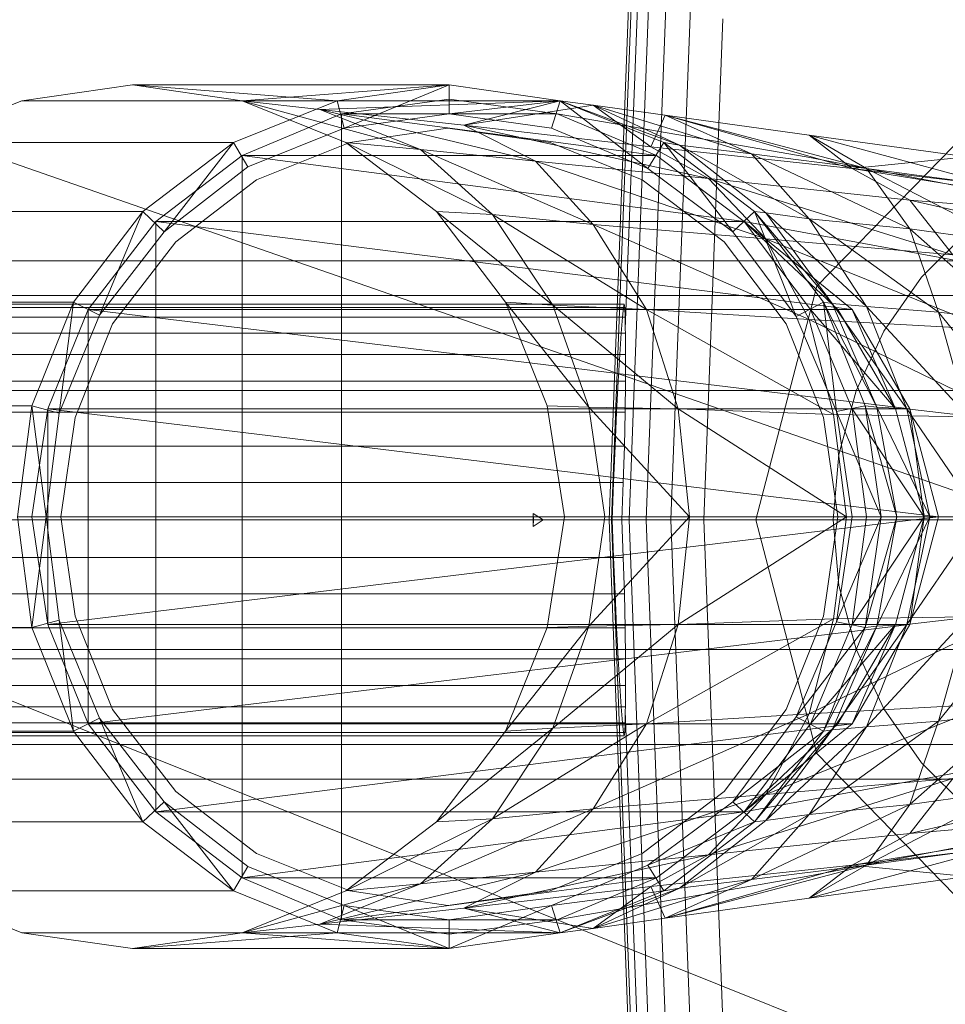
# Model space of a CAD drawing. Header units: metres. Extents: x 397.7 to 427.5, y 12.7 to 28.4.
# Tile 39 of 126: x 404.4987 to 404.563, y 27.2566 to 27.325. Entities that reach past the tile are written whole.
import ezdxf

# ---------------------------------------------------------------- set-up
doc = ezdxf.new("R2010")
doc.units = ezdxf.units.M
doc.layers.add('02_MOBILIARIO', color=7, linetype='Continuous', lineweight=18)
doc.layers.add('A-DETL-____-MBND', color=7, linetype='Continuous', lineweight=18)

# ---------------------------------------------------------------- blocks, each defined once
blk = doc.blocks.new('Family - Rentamans P5-151781-08_TEL_P5')
at = {"layer": 'A-DETL-____-MBND', "color": 253, "true_color": 0xaaaaaa}
for p, q in [((0.072869, 0.182758), (0.075845, 0.260961)), ((0.073043, 0.182758), (0.075975, 0.259811)), ((0.074, 0.196014), (0.076315, 0.256826)), ((0.074262, 0.182758), (0.076889, 0.251774)), ((0.075451, 0.182758), (0.07778, 0.243939)), ((0.077172, 0.182758), (0.079069, 0.232599)), ((0, 0.218497), (0.102728, 0.182758)), ((0.07945, 0.182758), (0.080775, 0.217586)), ((0.039771, 0.212986), (0.032072, 0.211886)), ((0.039771, 0.212986), (0.061771, 0.212986)), ((0.047372, 0.211886), (0.039771, 0.212986)), ((0.039771, 0.212986), (0.053972, 0.211886)), ((0.047372, 0.211886), (0.061771, 0.212986)), ((0.053972, 0.211886), (0.061771, 0.212986)), ((0.061771, 0.212986), (0.054472, 0.209986)), ((0.061771, 0.212986), (0.069472, 0.211886)), ((0.061771, 0.212986), (0.061771, 0.210986)), ((0.032072, 0.211886), (0.024872, 0.208986)), ((0.032072, 0.211886), (0.053972, 0.211886)), ((0.046771, 0.208986), (0.053972, 0.211886)), ((0.054572, 0.208986), (0.047372, 0.211886)), ((0.047372, 0.211886), (0.059771, 0.208486)), ((0.047372, 0.211886), (0.052771, 0.211287)), ((0.047372, 0.211886), (0.069472, 0.211886)), ((0.069472, 0.211886), (0.052771, 0.211287)), ((0.053972, 0.211886), (0.054472, 0.209986)), ((0.061771, 0.211986), (0.054271, 0.210986)), ((0.061771, 0.211986), (0.054271, 0.210986)), ((0.061771, 0.211986), (0.054271, 0.210986)), ((0.069271, 0.210986), (0.061771, 0.211986)), ((0.069271, 0.210986), (0.061771, 0.211986)), ((0.069271, 0.210986), (0.061771, 0.211986)), ((0.069271, 0.210986), (0.061771, 0.211986)), ((0.061771, 0.210986), (0.069472, 0.211886)), ((0.069472, 0.211886), (0.062771, 0.210186)), ((0.071771, 0.211587), (0.062771, 0.210186)), ((0.069472, 0.211886), (0.068872, 0.209986)), ((0.068872, 0.209986), (0.069472, 0.211886)), ((0.069472, 0.211886), (0.075572, 0.207186)), ((0.076672, 0.208986), (0.069472, 0.211886)), ((0.069472, 0.211886), (0.071771, 0.211587)), ((0.069472, 0.211886), (0.077771, 0.208787)), ((0.069472, 0.211886), (0.076672, 0.208986)), ((0.069472, 0.211886), (0.076672, 0.208986)), ((0.077771, 0.208787), (0.071771, 0.211587)), ((0.071771, 0.211587), (0.075771, 0.208686)), ((0.082771, 0.208186), (0.071771, 0.211587)), ((0.071771, 0.211587), (0.076771, 0.210886)), ((0.054271, 0.210986), (0.047372, 0.208087)), ((0.054271, 0.210986), (0.047372, 0.208087)), ((0.054271, 0.210986), (0.047372, 0.208087)), ((0.052771, 0.211287), (0.059771, 0.208486)), ((0.052771, 0.211287), (0.067771, 0.207686)), ((0.062771, 0.210186), (0.052771, 0.211287)), ((0.054271, 0.210986), (0.069271, 0.210986)), ((0.054271, 0.210986), (0.076172, 0.208087)), ((0.054271, 0.210986), (0.054271, 0.154986)), ((0.054472, 0.209986), (0.061771, 0.210986)), ((0.054472, 0.209986), (0.061771, 0.210986)), ((0.061771, 0.210986), (0.068872, 0.209986)), ((0.061771, 0.210986), (0.068872, 0.209986)), ((0.076172, 0.208087), (0.069271, 0.210986)), ((0.069271, 0.210986), (0.076172, 0.208087)), ((0.076172, 0.208087), (0.069271, 0.210986)), ((0.076172, 0.208087), (0.069271, 0.210986)), ((0.069271, 0.210986), (0.086572, 0.207986)), ((0.086572, 0.207986), (0.069271, 0.210986)), ((0.069271, 0.210986), (0.076172, 0.208087)), ((0.076172, 0.208087), (0.069271, 0.210986)), ((0.076172, 0.208087), (0.069271, 0.210986)), ((0.076771, 0.210886), (0.075771, 0.208686)), ((0.082771, 0.208186), (0.076771, 0.210886)), ((0.076771, 0.210886), (0.089771, 0.207186)), ((0.090771, 0.207186), (0.076771, 0.210886)), ((0.076771, 0.210886), (0.086771, 0.209486)), ((0.087299, 0.198992), (0.098881, 0.210876)), ((0.098881, 0.210876), (0.087299, 0.198992)), ((0.062771, 0.210186), (0.067771, 0.207686)), ((0.062771, 0.210186), (0.079771, 0.206486)), ((0.075771, 0.208686), (0.062771, 0.210186)), ((0.047771, 0.207287), (0.054472, 0.209986)), ((0.047771, 0.207287), (0.054472, 0.209986)), ((0.061672, 0.209986), (0.054872, 0.208986)), ((0.054872, 0.208986), (0.061672, 0.209986)), ((0.068771, 0.208986), (0.061672, 0.209986)), ((0.061672, 0.209986), (0.068771, 0.208986)), ((0.068872, 0.209986), (0.075572, 0.207186)), ((0.068872, 0.209986), (0.075572, 0.207186)), ((0.086771, 0.209486), (0.089771, 0.207186)), ((0.090771, 0.207186), (0.086771, 0.209486)), ((0.086771, 0.209486), (0.097771, 0.207986)), ((0.099771, 0.205986), (0.086771, 0.209486)), ((0.024872, 0.208986), (0.046771, 0.208986)), ((0.040472, 0.204186), (0.046771, 0.208986)), ((0.046771, 0.208986), (0.041972, 0.202787)), ((0.046771, 0.208986), (0.047771, 0.207287)), ((0.054872, 0.208986), (0.048372, 0.206386)), ((0.048372, 0.206386), (0.054872, 0.208986)), ((0.060872, 0.204186), (0.054572, 0.208986)), ((0.054572, 0.208986), (0.064771, 0.203986)), ((0.054572, 0.208986), (0.059771, 0.208486)), ((0.075172, 0.206386), (0.068771, 0.208986)), ((0.068771, 0.208986), (0.075172, 0.206386)), ((0.075572, 0.207186), (0.076672, 0.208986)), ((0.075771, 0.208686), (0.079771, 0.206486)), ((0.075771, 0.208686), (0.089771, 0.207186)), ((0.081472, 0.202787), (0.076672, 0.208986)), ((0.082972, 0.204186), (0.076672, 0.208986)), ((0.076672, 0.208986), (0.077771, 0.208787)), ((0.082972, 0.204186), (0.076672, 0.208986)), ((0.076672, 0.208986), (0.082972, 0.204186)), ((0.077771, 0.208787), (0.082771, 0.208186)), ((0.083771, 0.204087), (0.077771, 0.208787)), ((0.077771, 0.208787), (0.086771, 0.203686)), ((0.047372, 0.208087), (0.041372, 0.203486)), ((0.047372, 0.208087), (0.041372, 0.203486)), ((0.047372, 0.208087), (0.041372, 0.203486)), ((0.047372, 0.208087), (0.076172, 0.208087)), ((0.047372, 0.208087), (0.082271, 0.203486)), ((0.047372, 0.208087), (0.047372, 0.157886)), ((0.059771, 0.208486), (0.064771, 0.203986)), ((0.059771, 0.208486), (0.071771, 0.203287)), ((0.059771, 0.208486), (0.067771, 0.207686)), ((0.076172, 0.208087), (0.082271, 0.203486)), ((0.082271, 0.203486), (0.076172, 0.208087)), ((0.082271, 0.203486), (0.076172, 0.208087)), ((0.082271, 0.203486), (0.076172, 0.208087)), ((0.076172, 0.208087), (0.082271, 0.203486)), ((0.082271, 0.203486), (0.076172, 0.208087)), ((0.082271, 0.203486), (0.076172, 0.208087)), ((0.086771, 0.203686), (0.082771, 0.208186)), ((0.082771, 0.208186), (0.090771, 0.207186)), ((0.093771, 0.202986), (0.082771, 0.208186)), ((0.086572, 0.207986), (0.138572, 0.197986)), ((0.086572, 0.207986), (0.138572, 0.197986)), ((0.097771, 0.207986), (0.089771, 0.207186)), ((0.041972, 0.202787), (0.047771, 0.207287)), ((0.041972, 0.202787), (0.047771, 0.207287)), ((0.067771, 0.207686), (0.071771, 0.203287)), ((0.067771, 0.207686), (0.083771, 0.202287)), ((0.067771, 0.207686), (0.079771, 0.206486)), ((0.075572, 0.207186), (0.081472, 0.202787)), ((0.075572, 0.207186), (0.081472, 0.202787)), ((0.089771, 0.207186), (0.093771, 0.204986)), ((0.089771, 0.207186), (0.113771, 0.203287)), ((0.089771, 0.207186), (0.110771, 0.204686)), ((0.093771, 0.202986), (0.090771, 0.207186)), ((0.090771, 0.207186), (0.099771, 0.205986)), ((0.100771, 0.201986), (0.090771, 0.207186)), ((0.048372, 0.206386), (0.042771, 0.202087)), ((0.042771, 0.202087), (0.048372, 0.206386)), ((0.080872, 0.202087), (0.075172, 0.206386)), ((0.075172, 0.206386), (0.080872, 0.202087)), ((0.079771, 0.206486), (0.083771, 0.202287)), ((0.079771, 0.206486), (0.096771, 0.201186)), ((0.079771, 0.206486), (0.093771, 0.204986)), ((0.093771, 0.204986), (0.096771, 0.201186)), ((0.093771, 0.204986), (0.117771, 0.199486)), ((0.113771, 0.203287), (0.093771, 0.204986)), ((0.018572, 0.204186), (0.040472, 0.204186)), ((0.035672, 0.197886), (0.040472, 0.204186)), ((0.040472, 0.204186), (0.037472, 0.196986)), ((0.040472, 0.204186), (0.041972, 0.202787)), ((0.065672, 0.197886), (0.060872, 0.204186)), ((0.060872, 0.204186), (0.068972, 0.197686)), ((0.060872, 0.204186), (0.064771, 0.203986)), ((0.064771, 0.203986), (0.068972, 0.197686)), ((0.064771, 0.203986), (0.075472, 0.197386)), ((0.064771, 0.203986), (0.071771, 0.203287)), ((0.081472, 0.202787), (0.082972, 0.204186)), ((0.085872, 0.196886), (0.082972, 0.204186)), ((0.087771, 0.197886), (0.082972, 0.204186)), ((0.082972, 0.204186), (0.083771, 0.204087)), ((0.087771, 0.197886), (0.082972, 0.204186)), ((0.082972, 0.204186), (0.087771, 0.197886)), ((0.082972, 0.204186), (0.088372, 0.197787)), ((0.083771, 0.204087), (0.086771, 0.203686)), ((0.088372, 0.197787), (0.083771, 0.204087)), ((0.083771, 0.204087), (0.090771, 0.197587)), ((0.041372, 0.203486), (0.036672, 0.197386)), ((0.041372, 0.203486), (0.036672, 0.197386)), ((0.041372, 0.203486), (0.036672, 0.197386)), ((0.041372, 0.203486), (0.082271, 0.203486)), ((0.041372, 0.203486), (0.089771, 0.197386)), ((0.041372, 0.203486), (0.041372, 0.162486)), ((0.071771, 0.203287), (0.075472, 0.197386)), ((0.071771, 0.203287), (0.086771, 0.196686)), ((0.071771, 0.203287), (0.083771, 0.202287)), ((0.089771, 0.197386), (0.082271, 0.203486)), ((0.088771, 0.197386), (0.082271, 0.203486)), ((0.088771, 0.197386), (0.082271, 0.203486)), ((0.138271, 0.193186), (0.082271, 0.203486)), ((0.138271, 0.193186), (0.082271, 0.203486)), ((0.086872, 0.197386), (0.082271, 0.203486)), ((0.088771, 0.197386), (0.082271, 0.203486)), ((0.088771, 0.197386), (0.082271, 0.203486)), ((0.086771, 0.203686), (0.093771, 0.202986)), ((0.090771, 0.197587), (0.086771, 0.203686)), ((0.086771, 0.203686), (0.095771, 0.197186)), ((0.037472, 0.196986), (0.041972, 0.202787)), ((0.037472, 0.196986), (0.041972, 0.202787)), ((0.081472, 0.202787), (0.085872, 0.196886)), ((0.081472, 0.202787), (0.085872, 0.196886)), ((0.095771, 0.197186), (0.093771, 0.202986)), ((0.093771, 0.202986), (0.100771, 0.201986)), ((0.100972, 0.196587), (0.093771, 0.202986)), ((0.094593, 0.199631), (0.097828, 0.202867)), ((0.094593, 0.199631), (0.097828, 0.202867)), ((0.042771, 0.202087), (0.038372, 0.196386)), ((0.038372, 0.196386), (0.042771, 0.202087)), ((0.085172, 0.196386), (0.080872, 0.202087)), ((0.080872, 0.202087), (0.085172, 0.196386)), ((0.083771, 0.202287), (0.086771, 0.196686)), ((0.083771, 0.202287), (0.099372, 0.195986)), ((0.083771, 0.202287), (0.096771, 0.201186)), ((0.114701, 0.200758), (0.02, 0.200758)), ((0.091968, 0.195883), (0.094593, 0.199631)), ((0.091968, 0.195883), (0.094593, 0.199631)), ((0.08306, 0.182758), (0.087299, 0.198992)), ((0.087299, 0.198992), (0.08306, 0.182758)), ((0.013771, 0.197886), (0.035672, 0.197886)), ((0.02, 0.198347), (0.105701, 0.198347)), ((0.105701, 0.198347), (0.02, 0.198347)), ((0.024162, 0.197758), (0.073934, 0.197758)), ((0.032771, 0.190686), (0.035672, 0.197886)), ((0.035672, 0.197886), (0.034672, 0.190186)), ((0.035672, 0.197886), (0.037472, 0.196986)), ((0.068972, 0.197686), (0.065672, 0.197886)), ((0.071472, 0.190587), (0.065672, 0.197886)), ((0.068572, 0.190686), (0.065672, 0.197886)), ((0.073876, 0.19753), (0.073934, 0.197758)), ((0.073934, 0.197758), (0.073975, 0.19753)), ((0.085872, 0.196886), (0.087771, 0.197886)), ((0.088672, 0.190287), (0.087771, 0.197886)), ((0.090672, 0.190686), (0.087771, 0.197886)), ((0.087771, 0.197886), (0.088372, 0.197787)), ((0.090672, 0.190686), (0.087771, 0.197886)), ((0.087771, 0.197886), (0.090672, 0.190686)), ((0.087771, 0.197886), (0.091472, 0.190587)), ((0.088372, 0.197787), (0.090771, 0.197587)), ((0.091472, 0.190587), (0.088372, 0.197787)), ((0.088372, 0.197787), (0.093572, 0.190486)), ((0.073975, 0.19753), (0.024162, 0.19753)), ((0.024162, 0.19753), (0.073876, 0.19753)), ((0.036672, 0.197386), (0.033872, 0.190486)), ((0.036672, 0.197386), (0.033872, 0.190486)), ((0.036672, 0.197386), (0.033872, 0.190486)), ((0.036672, 0.197386), (0.089771, 0.197386)), ((0.036672, 0.197386), (0.093771, 0.190486)), ((0.036672, 0.197386), (0.036672, 0.168587)), ((0.068972, 0.197686), (0.071472, 0.190587)), ((0.075472, 0.197386), (0.068972, 0.197686)), ((0.068972, 0.197686), (0.077672, 0.190486)), ((0.073802, 0.196854), (0.073876, 0.19753)), ((0.073975, 0.19753), (0.073998, 0.196854)), ((0.075472, 0.197386), (0.077672, 0.190486)), ((0.086771, 0.196686), (0.075472, 0.197386)), ((0.075472, 0.197386), (0.088472, 0.190087)), ((0.089771, 0.190486), (0.086872, 0.197386)), ((0.092771, 0.190486), (0.086872, 0.197386)), ((0.086872, 0.197386), (0.088771, 0.197386)), ((0.089771, 0.197386), (0.088771, 0.197386)), ((0.092771, 0.190486), (0.088771, 0.197386)), ((0.092771, 0.190486), (0.088771, 0.197386)), ((0.093771, 0.190486), (0.089771, 0.197386)), ((0.089771, 0.197386), (0.092771, 0.190486)), ((0.090771, 0.197587), (0.095771, 0.197186)), ((0.093572, 0.190486), (0.090771, 0.197587)), ((0.090771, 0.197587), (0.097771, 0.189986)), ((0.095771, 0.197186), (0.100972, 0.196587)), ((0.097771, 0.189986), (0.095771, 0.197186)), ((0.095771, 0.197186), (0.101771, 0.189686)), ((0.024162, 0.196854), (0.073998, 0.196854)), ((0.024162, 0.196854), (0.073802, 0.196854)), ((0.034672, 0.190186), (0.037472, 0.196986)), ((0.034672, 0.190186), (0.037472, 0.196986)), ((0.038372, 0.196386), (0.035771, 0.189886)), ((0.035771, 0.189886), (0.038372, 0.196386)), ((0.073715, 0.195748), (0.073802, 0.196854)), ((0.073998, 0.196854), (0.074, 0.196014)), ((0.087771, 0.189886), (0.085172, 0.196386)), ((0.085172, 0.196386), (0.087771, 0.189886)), ((0.085872, 0.196886), (0.088672, 0.190287)), ((0.085872, 0.196886), (0.088672, 0.190287)), ((0.086771, 0.196686), (0.088472, 0.190087)), ((0.099372, 0.195986), (0.086771, 0.196686)), ((0.086771, 0.196686), (0.100771, 0.189886)), ((0.024162, 0.195748), (0.07401, 0.195748)), ((0.024162, 0.195748), (0.073715, 0.195748)), ((0.073617, 0.194249), (0.073715, 0.195748)), ((0.07401, 0.195748), (0.074, 0.196014)), ((0.07401, 0.195748), (0.074026, 0.194249)), ((0.090035, 0.191736), (0.091968, 0.195883)), ((0.090035, 0.191736), (0.091968, 0.195883)), ((0.024162, 0.194249), (0.073617, 0.194249)), ((0.024162, 0.194249), (0.074026, 0.194249)), ((0.073512, 0.1924), (0.073617, 0.194249)), ((0.074026, 0.194249), (0.074018, 0.1924)), ((0.024162, 0.1924), (0.073512, 0.1924)), ((0.024162, 0.1924), (0.074018, 0.1924)), ((0.073401, 0.190258), (0.073512, 0.1924)), ((0.074018, 0.1924), (0.073988, 0.190258)), ((0.099113, 0.191758), (0.02, 0.191758)), ((0.099113, 0.191758), (0.02, 0.191758)), ((0.08885, 0.187316), (0.090035, 0.191736)), ((0.08885, 0.187316), (0.090035, 0.191736)), ((0.010872, 0.190686), (0.032771, 0.190686)), ((0.024162, 0.190258), (0.073401, 0.190258)), ((0.024162, 0.190258), (0.073988, 0.190258)), ((0.031771, 0.182986), (0.032771, 0.190686)), ((0.032771, 0.190686), (0.034672, 0.190186)), ((0.032771, 0.190686), (0.033771, 0.182986)), ((0.033872, 0.190486), (0.032771, 0.182986)), ((0.033872, 0.190486), (0.032771, 0.182986)), ((0.033872, 0.190486), (0.032771, 0.182986)), ((0.033771, 0.182986), (0.034672, 0.190186)), ((0.033771, 0.182986), (0.034672, 0.190186)), ((0.033872, 0.190486), (0.093771, 0.190486)), ((0.033872, 0.190486), (0.095771, 0.182986)), ((0.033872, 0.190486), (0.033872, 0.175486)), ((0.071472, 0.190587), (0.068572, 0.190686)), ((0.069771, 0.182986), (0.068572, 0.190686)), ((0.077672, 0.190486), (0.071472, 0.190587)), ((0.071472, 0.190587), (0.072572, 0.182986)), ((0.078472, 0.182986), (0.071472, 0.190587)), ((0.07329, 0.187888), (0.073401, 0.190258)), ((0.073988, 0.190258), (0.073936, 0.187888)), ((0.077672, 0.190486), (0.078472, 0.182986)), ((0.088472, 0.190087), (0.077672, 0.190486)), ((0.077672, 0.190486), (0.089372, 0.182986)), ((0.088672, 0.190287), (0.090672, 0.190686)), ((0.088672, 0.190287), (0.091771, 0.182986)), ((0.088672, 0.190287), (0.089771, 0.182986)), ((0.088672, 0.190287), (0.089771, 0.182986)), ((0.090771, 0.182986), (0.089771, 0.190486)), ((0.094771, 0.182986), (0.089771, 0.190486)), ((0.089771, 0.190486), (0.092771, 0.190486)), ((0.091771, 0.182986), (0.090672, 0.190686)), ((0.090672, 0.190686), (0.091472, 0.190587)), ((0.091771, 0.182986), (0.090672, 0.190686)), ((0.090672, 0.190686), (0.091771, 0.182986)), ((0.090672, 0.190686), (0.092872, 0.182986)), ((0.091472, 0.190587), (0.093572, 0.190486)), ((0.092872, 0.182986), (0.091472, 0.190587)), ((0.091472, 0.190587), (0.095172, 0.182986)), ((0.093771, 0.190486), (0.092771, 0.190486)), ((0.094771, 0.182986), (0.092771, 0.190486)), ((0.094771, 0.182986), (0.092771, 0.190486)), ((0.093572, 0.190486), (0.097771, 0.189986)), ((0.095172, 0.182986), (0.093572, 0.190486)), ((0.093572, 0.190486), (0.098672, 0.182986)), ((0.095771, 0.182986), (0.093771, 0.190486)), ((0.093771, 0.190486), (0.094771, 0.182986)), ((0.035771, 0.189886), (0.034771, 0.182986)), ((0.034771, 0.182986), (0.035771, 0.189886)), ((0.088771, 0.182986), (0.087771, 0.189886)), ((0.087771, 0.189886), (0.088771, 0.182986)), ((0.088472, 0.190087), (0.089372, 0.182986)), ((0.100771, 0.189886), (0.088472, 0.190087)), ((0.024162, 0.187888), (0.07329, 0.187888)), ((0.024162, 0.187888), (0.073936, 0.187888)), ((0.073181, 0.185363), (0.07329, 0.187888)), ((0.073936, 0.187888), (0.073863, 0.185363)), ((0.088451, 0.182758), (0.08885, 0.187316)), ((0.088451, 0.182758), (0.08885, 0.187316)), ((0.024162, 0.185363), (0.073181, 0.185363)), ((0.073863, 0.185363), (0.024162, 0.185363)), ((0.073078, 0.182758), (0.073181, 0.185363)), ((0.073863, 0.185363), (0.073771, 0.182758)), ((0, 0.182758), (0.102728, 0.141568)), ((0.102728, 0.182758), (0, 0.182758)), ((0.096701, 0.182758), (0.02, 0.182758)), ((0.096701, 0.182758), (0.02, 0.182758)), ((0.024162, 0.182758), (0.073078, 0.182758)), ((0.073771, 0.182758), (0.024162, 0.182758)), ((0.031771, 0.182986), (0.033771, 0.182986)), ((0.031771, 0.182986), (0.032771, 0.175287)), ((0.032771, 0.182986), (0.095771, 0.182986)), ((0.032771, 0.182986), (0.033872, 0.175486)), ((0.032771, 0.175287), (0.033771, 0.182986)), ((0.032771, 0.182986), (0.033872, 0.175486)), ((0.032771, 0.182986), (0.033872, 0.175486)), ((0.034672, 0.175787), (0.033771, 0.182986)), ((0.034672, 0.175787), (0.033771, 0.182986)), ((0.033872, 0.175486), (0.095771, 0.182986)), ((0.035771, 0.176087), (0.034771, 0.182986)), ((0.034771, 0.182986), (0.035771, 0.176087)), ((0.067602, 0.182758), (0.067598, 0.183209)), ((0.067598, 0.183209), (0.067615, 0.182758)), ((0.068291, 0.182758), (0.067598, 0.183209)), ((0.067615, 0.182758), (0.067598, 0.182307)), ((0.067598, 0.182307), (0.067602, 0.182758)), ((0.068291, 0.182758), (0.067598, 0.182307)), ((0.068291, 0.182758), (0.067602, 0.182758)), ((0.067615, 0.182758), (0.068291, 0.182758)), ((0.068572, 0.175287), (0.069771, 0.182986)), ((0.072572, 0.182986), (0.069771, 0.182986)), ((0.078472, 0.182986), (0.071472, 0.175386)), ((0.071472, 0.175386), (0.072572, 0.182986)), ((0.078472, 0.182986), (0.072572, 0.182986)), ((0.075845, 0.104556), (0.072869, 0.182758)), ((0.073043, 0.182758), (0.072869, 0.182758)), ((0.075975, 0.105705), (0.073043, 0.182758)), ((0.073078, 0.182757), (0.073043, 0.182757)), ((0.073181, 0.180153), (0.073078, 0.182758)), ((0.074262, 0.182758), (0.073771, 0.182758)), ((0.073771, 0.182758), (0.073863, 0.180153)), ((0.076889, 0.113742), (0.074262, 0.182758)), ((0.075451, 0.182758), (0.074262, 0.182758)), ((0.07778, 0.121577), (0.075451, 0.182758)), ((0.077172, 0.182758), (0.075451, 0.182758)), ((0.07945, 0.182758), (0.077172, 0.182759)), ((0.079069, 0.132917), (0.077172, 0.182758)), ((0.089372, 0.182986), (0.077672, 0.175486)), ((0.077672, 0.175486), (0.078472, 0.182986)), ((0.089372, 0.182986), (0.078472, 0.182986)), ((0.080775, 0.14793), (0.07945, 0.182758)), ((0.087299, 0.166524), (0.08306, 0.182758)), ((0.08306, 0.182758), (0.087299, 0.166524)), ((0.088771, 0.182986), (0.087771, 0.176087)), ((0.087771, 0.176087), (0.088771, 0.182986)), ((0.08885, 0.1782), (0.088451, 0.182758)), ((0.08885, 0.1782), (0.088451, 0.182758)), ((0.089372, 0.182986), (0.088472, 0.175886)), ((0.089771, 0.182986), (0.088672, 0.175686)), ((0.088672, 0.175686), (0.091771, 0.182986)), ((0.089771, 0.182986), (0.088672, 0.175686)), ((0.101771, 0.182986), (0.089372, 0.182986)), ((0.089771, 0.182986), (0.091771, 0.182986)), ((0.089771, 0.175486), (0.090771, 0.182986)), ((0.089771, 0.175486), (0.094771, 0.182986)), ((0.090672, 0.175287), (0.091771, 0.182986)), ((0.091771, 0.182986), (0.090672, 0.175287)), ((0.090672, 0.175287), (0.091771, 0.182986)), ((0.090672, 0.175287), (0.092872, 0.182986)), ((0.094771, 0.182986), (0.090771, 0.182986)), ((0.092872, 0.182986), (0.091472, 0.175386)), ((0.091472, 0.175386), (0.095172, 0.182986)), ((0.091771, 0.182986), (0.092872, 0.182986)), ((0.092771, 0.175486), (0.094771, 0.182986)), ((0.092771, 0.175486), (0.094771, 0.182986)), ((0.092872, 0.182986), (0.095172, 0.182986)), ((0.095172, 0.182986), (0.093572, 0.175486)), ((0.093572, 0.175486), (0.098672, 0.182986)), ((0.095771, 0.182986), (0.093771, 0.175486)), ((0.093771, 0.175486), (0.094771, 0.182986)), ((0.095771, 0.182986), (0.094771, 0.182986)), ((0.095172, 0.182986), (0.098672, 0.182986)), ((0.024162, 0.180153), (0.073181, 0.180153)), ((0.024162, 0.180153), (0.073863, 0.180153)), ((0.07329, 0.177628), (0.073181, 0.180153)), ((0.073863, 0.180153), (0.073936, 0.177628)), ((0.090035, 0.17378), (0.08885, 0.1782)), ((0.090035, 0.17378), (0.08885, 0.1782)), ((0.024162, 0.177628), (0.07329, 0.177628)), ((0.024162, 0.177628), (0.073936, 0.177628)), ((0.073401, 0.175258), (0.07329, 0.177628)), ((0.073936, 0.177628), (0.073988, 0.175258)), ((0.038372, 0.169587), (0.035771, 0.176087)), ((0.035771, 0.176087), (0.038372, 0.169587)), ((0.088472, 0.175886), (0.075472, 0.168587)), ((0.088472, 0.175886), (0.077672, 0.175486)), ((0.087771, 0.176087), (0.085172, 0.169587)), ((0.085172, 0.169587), (0.087771, 0.176087)), ((0.100771, 0.176087), (0.086771, 0.169287)), ((0.088472, 0.175886), (0.086771, 0.169287)), ((0.100771, 0.176087), (0.088472, 0.175886)), ((0.090771, 0.168386), (0.097771, 0.175986)), ((0.093572, 0.175486), (0.097771, 0.175986)), ((0.095771, 0.168787), (0.101771, 0.176287)), ((0.097771, 0.175986), (0.095771, 0.168787)), ((0.010872, 0.175287), (0.032771, 0.175287)), ((0.024162, 0.175258), (0.073401, 0.175258)), ((0.024162, 0.175258), (0.073988, 0.175258)), ((0.032771, 0.175287), (0.034672, 0.175787)), ((0.035672, 0.168087), (0.032771, 0.175287)), ((0.033872, 0.175486), (0.093771, 0.175486)), ((0.033872, 0.175486), (0.036672, 0.168587)), ((0.033872, 0.175486), (0.036672, 0.168587)), ((0.033872, 0.175486), (0.036672, 0.168587)), ((0.035672, 0.168087), (0.034672, 0.175787)), ((0.037472, 0.168986), (0.034672, 0.175787)), ((0.037472, 0.168986), (0.034672, 0.175787)), ((0.036672, 0.168587), (0.093771, 0.175486)), ((0.071472, 0.175386), (0.065672, 0.168087)), ((0.065672, 0.168087), (0.068572, 0.175287)), ((0.071472, 0.175386), (0.068572, 0.175287)), ((0.077672, 0.175486), (0.068972, 0.168287)), ((0.068972, 0.168287), (0.071472, 0.175386)), ((0.077672, 0.175486), (0.071472, 0.175386)), ((0.073512, 0.173116), (0.073401, 0.175258)), ((0.073988, 0.175258), (0.074018, 0.173116)), ((0.075472, 0.168587), (0.077672, 0.175486)), ((0.088672, 0.175686), (0.085872, 0.169087)), ((0.088672, 0.175686), (0.085872, 0.169087)), ((0.085872, 0.169087), (0.090672, 0.175287)), ((0.086872, 0.168587), (0.089771, 0.175486)), ((0.086872, 0.168587), (0.092771, 0.175486)), ((0.087771, 0.168087), (0.091472, 0.175386)), ((0.087771, 0.168087), (0.090672, 0.175287)), ((0.090672, 0.175287), (0.087771, 0.168087)), ((0.087771, 0.168087), (0.090672, 0.175287)), ((0.088372, 0.168186), (0.093572, 0.175486)), ((0.088372, 0.168186), (0.091472, 0.175386)), ((0.088672, 0.175686), (0.090672, 0.175287)), ((0.088771, 0.168587), (0.092771, 0.175486)), ((0.088771, 0.168587), (0.092771, 0.175486)), ((0.093771, 0.175486), (0.089771, 0.168587)), ((0.089771, 0.168587), (0.092771, 0.175486)), ((0.092771, 0.175486), (0.089771, 0.175486)), ((0.090672, 0.175287), (0.091472, 0.175386)), ((0.093572, 0.175486), (0.090771, 0.168386)), ((0.091472, 0.175386), (0.093572, 0.175486)), ((0.093771, 0.175486), (0.092771, 0.175486)), ((0.099113, 0.173758), (0.02, 0.173758)), ((0.099113, 0.173758), (0.02, 0.173758)), ((0.091968, 0.169633), (0.090035, 0.17378)), ((0.091968, 0.169633), (0.090035, 0.17378)), ((0.024162, 0.173116), (0.073512, 0.173116)), ((0.024162, 0.173116), (0.074018, 0.173116)), ((0.073617, 0.171267), (0.073512, 0.173116)), ((0.074018, 0.173116), (0.074026, 0.171267)), ((0.082271, 0.162486), (0.138271, 0.172787)), ((0.082271, 0.162486), (0.138271, 0.172787)), ((0.024162, 0.171267), (0.073617, 0.171267)), ((0.024162, 0.171267), (0.074026, 0.171267)), ((0.073715, 0.169768), (0.073617, 0.171267)), ((0.074026, 0.171267), (0.07401, 0.169768)), ((0.07401, 0.169768), (0.024162, 0.169768)), ((0.024162, 0.169768), (0.073715, 0.169768)), ((0.073802, 0.168663), (0.073715, 0.169768)), ((0.07401, 0.169768), (0.074, 0.169502)), ((0.099372, 0.169986), (0.083771, 0.163686)), ((0.099372, 0.169986), (0.086771, 0.169287)), ((0.035672, 0.168087), (0.037472, 0.168986)), ((0.040472, 0.161787), (0.037472, 0.168986)), ((0.041972, 0.163186), (0.037472, 0.168986)), ((0.041972, 0.163186), (0.037472, 0.168986)), ((0.042771, 0.163886), (0.038372, 0.169587)), ((0.038372, 0.169587), (0.042771, 0.163886)), ((0.086771, 0.169287), (0.071771, 0.162686)), ((0.074, 0.169502), (0.073998, 0.168663)), ((0.076315, 0.10869), (0.074, 0.169502)), ((0.086771, 0.169287), (0.075472, 0.168587)), ((0.085172, 0.169587), (0.080872, 0.163886)), ((0.080872, 0.163886), (0.085172, 0.169587)), ((0.085872, 0.169087), (0.081472, 0.163186)), ((0.085872, 0.169087), (0.081472, 0.163186)), ((0.086771, 0.169287), (0.083771, 0.163686)), ((0.085872, 0.169087), (0.087771, 0.168087)), ((0.094593, 0.165885), (0.091968, 0.169633)), ((0.094593, 0.165885), (0.091968, 0.169633)), ((0.100972, 0.169386), (0.093771, 0.162986)), ((0.095771, 0.168787), (0.100972, 0.169386)), ((0.024162, 0.168663), (0.073998, 0.168663)), ((0.024162, 0.168663), (0.073802, 0.168663)), ((0.036672, 0.168587), (0.089771, 0.168587)), ((0.036672, 0.168587), (0.041372, 0.162486)), ((0.036672, 0.168587), (0.041372, 0.162486)), ((0.036672, 0.168587), (0.041372, 0.162486)), ((0.041372, 0.162486), (0.089771, 0.168587)), ((0.068972, 0.168287), (0.060872, 0.161787)), ((0.075472, 0.168587), (0.064771, 0.161986)), ((0.064771, 0.161986), (0.068972, 0.168287)), ((0.068972, 0.168287), (0.065672, 0.168087)), ((0.075472, 0.168587), (0.068972, 0.168287)), ((0.071771, 0.162686), (0.075472, 0.168587)), ((0.073876, 0.167986), (0.073802, 0.168663)), ((0.073998, 0.168663), (0.073975, 0.167986)), ((0.082271, 0.162486), (0.088771, 0.168587)), ((0.089771, 0.168587), (0.082271, 0.162486)), ((0.082271, 0.162486), (0.089771, 0.168587)), ((0.082271, 0.162486), (0.086872, 0.168587)), ((0.082271, 0.162486), (0.088771, 0.168587)), ((0.082271, 0.162486), (0.088771, 0.168587)), ((0.083771, 0.161886), (0.090771, 0.168386)), ((0.095771, 0.168787), (0.086771, 0.162287)), ((0.086771, 0.162287), (0.090771, 0.168386)), ((0.088771, 0.168587), (0.086872, 0.168587)), ((0.088372, 0.168186), (0.090771, 0.168386)), ((0.089771, 0.168587), (0.088771, 0.168587)), ((0.090771, 0.168386), (0.095771, 0.168787)), ((0.093771, 0.162986), (0.095771, 0.168787)), ((0.013771, 0.168087), (0.035672, 0.168087)), ((0.024162, 0.167986), (0.073975, 0.167986)), ((0.024162, 0.167986), (0.073876, 0.167986)), ((0.024162, 0.167758), (0.073934, 0.167758)), ((0.040472, 0.161787), (0.035672, 0.168087)), ((0.060872, 0.161787), (0.065672, 0.168087)), ((0.073934, 0.167758), (0.073876, 0.167986)), ((0.073975, 0.167986), (0.073934, 0.167758)), ((0.081472, 0.163186), (0.087771, 0.168087)), ((0.082972, 0.161787), (0.088372, 0.168186)), ((0.082972, 0.161787), (0.087771, 0.168087)), ((0.087771, 0.168087), (0.082972, 0.161787)), ((0.082972, 0.161787), (0.087771, 0.168087)), ((0.083771, 0.161886), (0.088372, 0.168186)), ((0.138572, 0.167986), (0.086572, 0.157986)), ((0.086572, 0.157986), (0.138572, 0.167986)), ((0.088372, 0.168186), (0.087771, 0.168087)), ((0.105701, 0.16717), (0.02, 0.16717)), ((0.105701, 0.16717), (0.02, 0.16717)), ((0.087299, 0.166524), (0.098881, 0.154641)), ((0.098881, 0.154641), (0.087299, 0.166524)), ((0.117771, 0.166486), (0.093771, 0.160986)), ((0.097828, 0.162649), (0.094593, 0.165885)), ((0.097828, 0.162649), (0.094593, 0.165885)), ((0.114701, 0.164758), (0.02, 0.164758)), ((0.096771, 0.164787), (0.079771, 0.159486)), ((0.096771, 0.164787), (0.083771, 0.163686)), ((0.096771, 0.164787), (0.093771, 0.160986)), ((0.048372, 0.159587), (0.042771, 0.163886)), ((0.042771, 0.163886), (0.048372, 0.159587)), ((0.083771, 0.163686), (0.067771, 0.158287)), ((0.083771, 0.163686), (0.071771, 0.162686)), ((0.080872, 0.163886), (0.075172, 0.159587)), ((0.075172, 0.159587), (0.080872, 0.163886)), ((0.083771, 0.163686), (0.079771, 0.159486)), ((0.100771, 0.163986), (0.090771, 0.158787)), ((0.100771, 0.163986), (0.093771, 0.162986)), ((0.041972, 0.163186), (0.040472, 0.161787)), ((0.047771, 0.158686), (0.041972, 0.163186)), ((0.041972, 0.163186), (0.046771, 0.156986)), ((0.047771, 0.158686), (0.041972, 0.163186)), ((0.081472, 0.163186), (0.075572, 0.158787)), ((0.081472, 0.163186), (0.075572, 0.158787)), ((0.081472, 0.163186), (0.082972, 0.161787)), ((0.093771, 0.162986), (0.082771, 0.157787)), ((0.093771, 0.162986), (0.086771, 0.162287)), ((0.090771, 0.158787), (0.093771, 0.162986)), ((0.041372, 0.162486), (0.082271, 0.162486)), ((0.041372, 0.162486), (0.047372, 0.157886)), ((0.041372, 0.162486), (0.047372, 0.157886)), ((0.041372, 0.162486), (0.047372, 0.157886)), ((0.047372, 0.157886), (0.082271, 0.162486)), ((0.071771, 0.162686), (0.059771, 0.157486)), ((0.071771, 0.162686), (0.064771, 0.161986)), ((0.067771, 0.158287), (0.071771, 0.162686)), ((0.076172, 0.157886), (0.082271, 0.162486)), ((0.082271, 0.162486), (0.076172, 0.157886)), ((0.076172, 0.157886), (0.082271, 0.162486)), ((0.076172, 0.157886), (0.082271, 0.162486)), ((0.082271, 0.162486), (0.076172, 0.157886)), ((0.076172, 0.157886), (0.082271, 0.162486)), ((0.076172, 0.157886), (0.082271, 0.162486)), ((0.086771, 0.162287), (0.077771, 0.157186)), ((0.082771, 0.157787), (0.086771, 0.162287)), ((0.086771, 0.162287), (0.083771, 0.161886)), ((0.113771, 0.162686), (0.089771, 0.158787)), ((0.113771, 0.162686), (0.093771, 0.160986)), ((0.018572, 0.161787), (0.040472, 0.161787)), ((0.046771, 0.156986), (0.040472, 0.161787)), ((0.064771, 0.161986), (0.054572, 0.156986)), ((0.054572, 0.156986), (0.060872, 0.161787)), ((0.059771, 0.157486), (0.064771, 0.161986)), ((0.064771, 0.161986), (0.060872, 0.161787)), ((0.075572, 0.158787), (0.082972, 0.161787)), ((0.076672, 0.156986), (0.082972, 0.161787)), ((0.082972, 0.161787), (0.076672, 0.156986)), ((0.076672, 0.156986), (0.082972, 0.161787)), ((0.077771, 0.157186), (0.083771, 0.161886)), ((0.083771, 0.161886), (0.082972, 0.161787)), ((0.093771, 0.160986), (0.079771, 0.159486)), ((0.110771, 0.161287), (0.089771, 0.158787)), ((0.093771, 0.160986), (0.089771, 0.158787)), ((0.054872, 0.156986), (0.048372, 0.159587)), ((0.048372, 0.159587), (0.054872, 0.156986)), ((0.079771, 0.159486), (0.062771, 0.155787)), ((0.079771, 0.159486), (0.067771, 0.158287)), ((0.075172, 0.159587), (0.068771, 0.156986)), ((0.068771, 0.156986), (0.075172, 0.159587)), ((0.079771, 0.159486), (0.075771, 0.157287)), ((0.099771, 0.159986), (0.086771, 0.156486)), ((0.099771, 0.159986), (0.090771, 0.158787)), ((0.075572, 0.158787), (0.068872, 0.155986)), ((0.075572, 0.158787), (0.068872, 0.155986)), ((0.075572, 0.158787), (0.076672, 0.156986)), ((0.089771, 0.158787), (0.075771, 0.157287)), ((0.089771, 0.158787), (0.076771, 0.155087)), ((0.090771, 0.158787), (0.076771, 0.155087)), ((0.090771, 0.158787), (0.082771, 0.157787)), ((0.089771, 0.158787), (0.086771, 0.156486)), ((0.086771, 0.156486), (0.090771, 0.158787)), ((0.097771, 0.157986), (0.089771, 0.158787)), ((0.047771, 0.158686), (0.046771, 0.156986)), ((0.054472, 0.155986), (0.047771, 0.158686)), ((0.054472, 0.155986), (0.047771, 0.158686)), ((0.067771, 0.158287), (0.052771, 0.154686)), ((0.067771, 0.158287), (0.059771, 0.157486)), ((0.062771, 0.155787), (0.067771, 0.158287)), ((0.047372, 0.157886), (0.076172, 0.157886)), ((0.047372, 0.157886), (0.054271, 0.154986)), ((0.047372, 0.157886), (0.054271, 0.154986)), ((0.047372, 0.157886), (0.054271, 0.154986)), ((0.059771, 0.157486), (0.047372, 0.154087)), ((0.052771, 0.154686), (0.059771, 0.157486)), ((0.054271, 0.154986), (0.076172, 0.157886)), ((0.059771, 0.157486), (0.054572, 0.156986)), ((0.086572, 0.157986), (0.069271, 0.154986)), ((0.069271, 0.154986), (0.086572, 0.157986)), ((0.069271, 0.154986), (0.076172, 0.157886)), ((0.076172, 0.157886), (0.069271, 0.154986)), ((0.069271, 0.154986), (0.076172, 0.157886)), ((0.069271, 0.154986), (0.076172, 0.157886)), ((0.076172, 0.157886), (0.069271, 0.154986)), ((0.069271, 0.154986), (0.076172, 0.157886)), ((0.069271, 0.154986), (0.076172, 0.157886)), ((0.082771, 0.157787), (0.071771, 0.154386)), ((0.076771, 0.155087), (0.082771, 0.157787)), ((0.082771, 0.157787), (0.077771, 0.157186)), ((0.097771, 0.157986), (0.086771, 0.156486)), ((0.046771, 0.156986), (0.024872, 0.156986)), ((0.024872, 0.156986), (0.032072, 0.154087)), ((0.053972, 0.154087), (0.046771, 0.156986)), ((0.047372, 0.154087), (0.054572, 0.156986)), ((0.061672, 0.155986), (0.054872, 0.156986)), ((0.054872, 0.156986), (0.061672, 0.155986)), ((0.068771, 0.156986), (0.061672, 0.155986)), ((0.061672, 0.155986), (0.068771, 0.156986)), ((0.075771, 0.157287), (0.062771, 0.155787)), ((0.068872, 0.155986), (0.076672, 0.156986)), ((0.077771, 0.157186), (0.069472, 0.154087)), ((0.069472, 0.154087), (0.076672, 0.156986)), ((0.076672, 0.156986), (0.069472, 0.154087)), ((0.069472, 0.154087), (0.076672, 0.156986)), ((0.075771, 0.157287), (0.071771, 0.154386)), ((0.071771, 0.154386), (0.077771, 0.157186)), ((0.076771, 0.155087), (0.075771, 0.157287)), ((0.077771, 0.157186), (0.076672, 0.156986)), ((0.054472, 0.155986), (0.053972, 0.154087)), ((0.061771, 0.152986), (0.054472, 0.155986)), ((0.061771, 0.154986), (0.054472, 0.155986)), ((0.061771, 0.154986), (0.054472, 0.155986)), ((0.068872, 0.155986), (0.061771, 0.152986)), ((0.068872, 0.155986), (0.061771, 0.154986)), ((0.068872, 0.155986), (0.061771, 0.154986)), ((0.068872, 0.155986), (0.069472, 0.154087)), ((0.069472, 0.154087), (0.068872, 0.155986)), ((0.086771, 0.156486), (0.076771, 0.155087)), ((0.062771, 0.155787), (0.052771, 0.154686)), ((0.062771, 0.155787), (0.069472, 0.154087)), ((0.071771, 0.154386), (0.062771, 0.155787)), ((0.052771, 0.154686), (0.047372, 0.154087)), ((0.052771, 0.154686), (0.069472, 0.154087)), ((0.069472, 0.154087), (0.052771, 0.154686)), ((0.054271, 0.154986), (0.069271, 0.154986)), ((0.054271, 0.154986), (0.061771, 0.153986)), ((0.054271, 0.154986), (0.061771, 0.153986)), ((0.054271, 0.154986), (0.061771, 0.153986)), ((0.069271, 0.154986), (0.061771, 0.153986)), ((0.061771, 0.153986), (0.069271, 0.154986)), ((0.061771, 0.154986), (0.061771, 0.152986)), ((0.061771, 0.153986), (0.069271, 0.154986)), ((0.061771, 0.153986), (0.069271, 0.154986)), ((0.076771, 0.155087), (0.071771, 0.154386)), ((0.032072, 0.154087), (0.039771, 0.152986)), ((0.053972, 0.154087), (0.032072, 0.154087)), ((0.039771, 0.152986), (0.047372, 0.154087)), ((0.053972, 0.154087), (0.039771, 0.152986)), ((0.069472, 0.154087), (0.047372, 0.154087)), ((0.061771, 0.152986), (0.047372, 0.154087)), ((0.061771, 0.152986), (0.053972, 0.154087)), ((0.069472, 0.154087), (0.061771, 0.152986)), ((0.071771, 0.154386), (0.069472, 0.154087)), ((0.061771, 0.152986), (0.039771, 0.152986))]:
    blk.add_line(p, q, dxfattribs=at)
blk = doc.blocks.new('LONDR55-XX_ZZ-ARQ-CAA-M3D-Londres55_ifc-1-08_TEL_P5')
at = {"layer": '02_MOBILIARIO', "color": 253, "lineweight": 18, "true_color": 0xaaaaaa}
blk.add_blockref('Family - Rentamans P5-151781-08_TEL_P5', (404.466774, 27.107506), dxfattribs=at)

msp = doc.modelspace()

# ---------------------------------------------------------------- block references
at = {"lineweight": 5}
msp.add_blockref('LONDR55-XX_ZZ-ARQ-CAA-M3D-Londres55_ifc-1-08_TEL_P5', (0, 0), dxfattribs=at)

doc.saveas('drawing.dxf')
